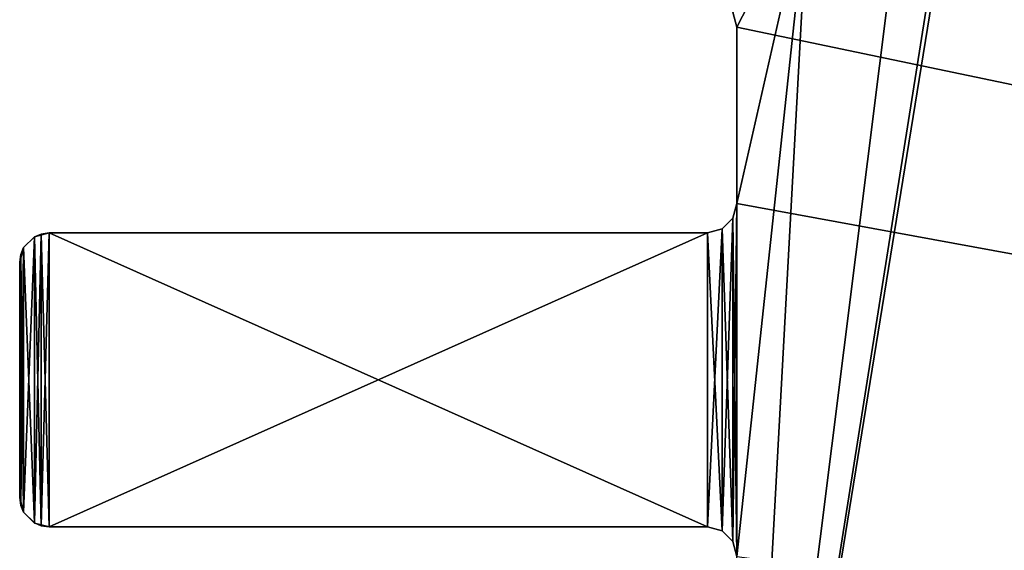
# Model space of a CAD drawing. Header units: millimetres. Extents: x -45.8 to 32.5, y -38.6 to 44.
# Tile 103 of 256: x -32.5 to -24.1, y 28.3 to 32.8. Entities that reach past the tile are written whole.
import ezdxf

# ---------------------------------------------------------------- set-up
doc = ezdxf.new("R2010")
doc.units = ezdxf.units.MM
doc.header["$LTSCALE"] = 33.374815
for name, color, linetype in [('14', 7, 'CONTINUOUS'), ('184', 7, 'CONTINUOUS'), ('20', 7, 'CONTINUOUS'), ('21', 7, 'CONTINUOUS'), ('211', 7, 'CONTINUOUS'), ('212', 7, 'CONTINUOUS'), ('213', 7, 'CONTINUOUS'), ('214', 7, 'CONTINUOUS'), ('215', 7, 'CONTINUOUS'), ('216', 7, 'CONTINUOUS'), ('22', 7, 'CONTINUOUS'), ('222', 7, 'CONTINUOUS'), ('227', 7, 'CONTINUOUS'), ('23', 7, 'CONTINUOUS'), ('24', 7, 'CONTINUOUS'), ('254', 7, 'CONTINUOUS'), ('255', 7, 'CONTINUOUS'), ('256', 7, 'CONTINUOUS'), ('257', 7, 'CONTINUOUS'), ('258', 7, 'CONTINUOUS'), ('259', 7, 'CONTINUOUS'), ('265', 7, 'CONTINUOUS')]:
    doc.layers.add(name, color=color, linetype=linetype)

msp = doc.modelspace()

# ---------------------------------------------------------------- linework, layer by layer
at = {"layer": '14', "linetype": 'Continuous'}
for points in [[(-32.5, 28.75, -300), (-32.5, 28.75, 300), (-32.5, 30.75, -300), (-32.5, 28.75, -300)], [(-32.5, 28.75, 300), (-32.5, 30.75, 300), (-32.5, 30.75, -300), (-32.5, 28.75, 300)]]:
    msp.add_3dface(points, dxfattribs=at)
at = {"layer": '184', "linetype": 'Continuous'}
for points in [[(-32.25, 20.5, 300), (24.1, 37.25, 300), (24.3014, 35.9812, 300), (-32.25, 20.5, 300)], [(-32.25, 20.5, 300), (-26.5246, 22.5338, 300), (24.1, 37.25, 300), (-32.25, 20.5, 300)], [(-26.5246, 22.5338, 300), (-26.4337, 22.6246, 300), (24.1, 37.25, 300), (-26.5246, 22.5338, 300)], [(-26.4337, 22.6246, 300), (-26.4, 22.75, 300), (24.1, 37.25, 300), (-26.4337, 22.6246, 300)], [(-26.4, 22.75, 300), (-24.3014, 35.9813, 300), (24.1, 37.25, 300), (-26.4, 22.75, 300)], [(24.884, 34.8394, 300), (-32.25, 20.5, 300), (24.3014, 35.9812, 300), (24.884, 34.8394, 300)], [(-24.3014, 35.9813, 300), (-26.4, 22.75, 300), (-24.8839, 34.8396, 300), (-24.3014, 35.9813, 300)], [(25.7896, 33.9339, 300), (-32.25, 20.5, 300), (24.884, 34.8394, 300), (25.7896, 33.9339, 300)], [(-24.8839, 34.8396, 300), (-26.4, 22.75, 300), (-25.7894, 33.934, 300), (-24.8839, 34.8396, 300)], [(26.4, 32.75, 300), (-32.25, 20.5, 300), (25.7896, 33.9339, 300), (26.4, 32.75, 300)], [(-26.4, 32.75, 300), (-26.4338, 32.8754, 300), (-25.7894, 33.934, 300), (-26.4, 32.75, 300)], [(-26.4, 31.25, 300), (-26.4, 32.75, 300), (-25.7894, 33.934, 300), (-26.4, 31.25, 300)], [(-26.4, 28.25, 300), (-26.4, 31.25, 300), (-25.7894, 33.934, 300), (-26.4, 28.25, 300)], [(-26.4, 22.75, 300), (-26.4, 28.25, 300), (-25.7894, 33.934, 300), (-26.4, 22.75, 300)], [(26.4, 31.25, 300), (-32.25, 20.5, 300), (26.4, 32.75, 300), (26.4, 31.25, 300)], [(26.4, 28.25, 300), (-32.25, 20.5, 300), (26.4, 31.25, 300), (26.4, 28.25, 300)], [(-26.4337, 31.1246, 300), (-26.4, 31.25, 300), (-26.4338, 28.3754, 300), (-26.4337, 31.1246, 300)], [(-26.4338, 28.3754, 300), (-26.4, 31.25, 300), (-26.4, 28.25, 300), (-26.4338, 28.3754, 300)], [(-26.5246, 28.4663, 300), (-26.4337, 31.1246, 300), (-26.4338, 28.3754, 300), (-26.5246, 28.4663, 300)], [(-26.5246, 31.0338, 300), (-26.4337, 31.1246, 300), (-26.5246, 28.4663, 300), (-26.5246, 31.0338, 300)], [(-32.3754, 28.5338, 300), (-32.317, 30.9903, 300), (-32.317, 28.5097, 300), (-32.3754, 28.5338, 300)], [(-32.3754, 30.9663, 300), (-32.317, 30.9903, 300), (-32.3754, 28.5338, 300), (-32.3754, 30.9663, 300)], [(-32.317, 28.5097, 300), (-32.25, 31, 300), (-32.25, 28.5, 300), (-32.317, 28.5097, 300)], [(-32.317, 30.9903, 300), (-32.25, 31, 300), (-32.317, 28.5097, 300), (-32.317, 30.9903, 300)], [(-32.25, 31, 300), (-26.65, 31, 300), (-32.25, 28.5, 300), (-32.25, 31, 300)], [(-32.25, 28.5, 300), (-26.65, 31, 300), (-26.65, 28.5, 300), (-32.25, 28.5, 300)], [(-26.65, 28.5, 300), (-26.5246, 31.0338, 300), (-26.5246, 28.4663, 300), (-26.65, 28.5, 300)], [(-26.65, 31, 300), (-26.5246, 31.0338, 300), (-26.65, 28.5, 300), (-26.65, 31, 300)], [(-32.4662, 30.8754, 300), (-32.3754, 30.9663, 300), (-32.4663, 28.6246, 300), (-32.4662, 30.8754, 300)], [(-32.4663, 28.6246, 300), (-32.3754, 30.9663, 300), (-32.3754, 28.5338, 300), (-32.4663, 28.6246, 300)], [(-32.4903, 30.817, 300), (-32.4662, 30.8754, 300), (-32.4903, 28.683, 300), (-32.4903, 30.817, 300)], [(-32.4903, 28.683, 300), (-32.4662, 30.8754, 300), (-32.4663, 28.6246, 300), (-32.4903, 28.683, 300)], [(-32.5, 30.75, 300), (-32.4903, 30.817, 300), (-32.5, 28.75, 300), (-32.5, 30.75, 300)], [(-32.5, 28.75, 300), (-32.4903, 30.817, 300), (-32.4903, 28.683, 300), (-32.5, 28.75, 300)]]:
    msp.add_3dface(points, dxfattribs=at)
at = {"layer": '20', "linetype": 'Continuous'}
for points in [[(-26.4, 32.75, -300), (-26.4, 31.25, -300), (-26.4, 31.25, 300), (-26.4, 32.75, -300)], [(-26.4, 32.75, 300), (-26.4, 32.75, -300), (-26.4, 31.25, 300), (-26.4, 32.75, 300)]]:
    msp.add_3dface(points, dxfattribs=at)
at = {"layer": '21', "linetype": 'Continuous'}
for points in [[(-26.65, 31, -300), (-32.25, 31, -300), (-32.25, 31, 300), (-26.65, 31, -300)], [(-26.65, 31, 300), (-26.65, 31, -300), (-32.25, 31, 300), (-26.65, 31, 300)]]:
    msp.add_3dface(points, dxfattribs=at)
at = {"layer": '211', "linetype": 'Continuous'}
for points in [[(-32.25, 28.5, 300), (-26.65, 28.5, 300), (-32.25, 28.5, 303), (-32.25, 28.5, 300)], [(-32.25, 28.5, 303), (-26.65, 28.5, 300), (-26.65, 28.5, 303), (-32.25, 28.5, 303)]]:
    msp.add_3dface(points, dxfattribs=at)
at = {"layer": '212', "linetype": 'Continuous'}
for points in [[(-32.5, 28.75, 300), (-32.4903, 28.683, 300), (-32.5, 28.75, 303), (-32.5, 28.75, 300)], [(-32.5, 28.75, 303), (-32.4903, 28.683, 300), (-32.4903, 28.683, 303), (-32.5, 28.75, 303)], [(-32.4903, 28.683, 303), (-32.4663, 28.6246, 300), (-32.4662, 28.6246, 303), (-32.4903, 28.683, 303)], [(-32.4903, 28.683, 300), (-32.4663, 28.6246, 300), (-32.4903, 28.683, 303), (-32.4903, 28.683, 300)], [(-32.4663, 28.6246, 300), (-32.3754, 28.5338, 300), (-32.4662, 28.6246, 303), (-32.4663, 28.6246, 300)], [(-32.4662, 28.6246, 303), (-32.3754, 28.5338, 300), (-32.3754, 28.5337, 303), (-32.4662, 28.6246, 303)], [(-32.3754, 28.5338, 300), (-32.317, 28.5097, 300), (-32.3754, 28.5337, 303), (-32.3754, 28.5338, 300)], [(-32.3754, 28.5337, 303), (-32.317, 28.5097, 300), (-32.317, 28.5097, 303), (-32.3754, 28.5337, 303)], [(-32.317, 28.5097, 300), (-32.25, 28.5, 300), (-32.317, 28.5097, 303), (-32.317, 28.5097, 300)], [(-32.25, 28.5, 300), (-32.25, 28.5, 303), (-32.317, 28.5097, 303), (-32.25, 28.5, 300)]]:
    msp.add_3dface(points, dxfattribs=at)
at = {"layer": '213', "linetype": 'Continuous'}
for points in [[(-32.5, 30.75, 300), (-32.5, 28.75, 303), (-32.5, 30.75, 303), (-32.5, 30.75, 300)], [(-32.5, 30.75, 300), (-32.5, 28.75, 300), (-32.5, 28.75, 303), (-32.5, 30.75, 300)]]:
    msp.add_3dface(points, dxfattribs=at)
at = {"layer": '214', "linetype": 'Continuous'}
for points in [[(-32.317, 30.9903, 300), (-32.3754, 30.9663, 300), (-32.317, 30.9903, 303), (-32.317, 30.9903, 300)], [(-32.317, 30.9903, 303), (-32.3754, 30.9663, 300), (-32.3754, 30.9662, 303), (-32.317, 30.9903, 303)], [(-32.25, 31, 300), (-32.317, 30.9903, 300), (-32.25, 31, 303), (-32.25, 31, 300)], [(-32.25, 31, 303), (-32.317, 30.9903, 300), (-32.317, 30.9903, 303), (-32.25, 31, 303)], [(-32.3754, 30.9662, 303), (-32.4662, 30.8754, 300), (-32.4663, 30.8754, 303), (-32.3754, 30.9662, 303)], [(-32.3754, 30.9663, 300), (-32.4662, 30.8754, 300), (-32.3754, 30.9662, 303), (-32.3754, 30.9663, 300)], [(-32.4662, 30.8754, 300), (-32.4903, 30.817, 300), (-32.4663, 30.8754, 303), (-32.4662, 30.8754, 300)], [(-32.4663, 30.8754, 303), (-32.4903, 30.817, 300), (-32.4903, 30.817, 303), (-32.4663, 30.8754, 303)], [(-32.5, 30.75, 300), (-32.5, 30.75, 303), (-32.4903, 30.817, 303), (-32.5, 30.75, 300)], [(-32.4903, 30.817, 300), (-32.5, 30.75, 300), (-32.4903, 30.817, 303), (-32.4903, 30.817, 300)]]:
    msp.add_3dface(points, dxfattribs=at)
at = {"layer": '215', "linetype": 'Continuous'}
for points in [[(-26.65, 31, 300), (-32.25, 31, 300), (-26.65, 31, 303), (-26.65, 31, 300)], [(-32.25, 31, 300), (-32.25, 31, 303), (-26.65, 31, 303), (-32.25, 31, 300)]]:
    msp.add_3dface(points, dxfattribs=at)
at = {"layer": '216', "linetype": 'Continuous'}
for points in [[(-26.4, 32.75, 303), (-26.4, 32.75, 300), (-26.4, 31.25, 303), (-26.4, 32.75, 303)], [(-26.4, 32.75, 300), (-26.4, 31.25, 300), (-26.4, 31.25, 303), (-26.4, 32.75, 300)]]:
    msp.add_3dface(points, dxfattribs=at)
at = {"layer": '22', "linetype": 'Continuous'}
for points in [[(-32.3751, 30.9665, 300), (-32.25, 31, 300), (-32.3751, 30.9665, -300), (-32.3751, 30.9665, 300)], [(-32.25, 31, 300), (-32.25, 31, -300), (-32.3751, 30.9665, -300), (-32.25, 31, 300)], [(-32.4665, 30.8751, -300), (-32.4665, 30.8751, 300), (-32.3751, 30.9665, -300), (-32.4665, 30.8751, -300)], [(-32.4665, 30.8751, 300), (-32.3751, 30.9665, 300), (-32.3751, 30.9665, -300), (-32.4665, 30.8751, 300)], [(-32.5, 30.75, -300), (-32.5, 30.75, 300), (-32.4665, 30.8751, 300), (-32.5, 30.75, -300)], [(-32.5, 30.75, -300), (-32.4665, 30.8751, 300), (-32.4665, 30.8751, -300), (-32.5, 30.75, -300)]]:
    msp.add_3dface(points, dxfattribs=at)
at = {"layer": '222', "linetype": 'Continuous'}
for points in [[(32.25, 20.5, 303), (-24.1, 37.25, 303), (-24.1519, 36.6025, 303), (32.25, 20.5, 303)], [(-24.3014, 35.9812, 303), (32.25, 20.5, 303), (-24.1519, 36.6025, 303), (-24.3014, 35.9812, 303)], [(-24.884, 34.8394, 303), (32.25, 20.5, 303), (-24.3014, 35.9812, 303), (-24.884, 34.8394, 303)], [(-25.7896, 33.9339, 303), (32.25, 20.5, 303), (-24.884, 34.8394, 303), (-25.7896, 33.9339, 303)], [(-26.4337, 32.8754, 303), (-26.4, 32.75, 303), (-25.7896, 33.9339, 303), (-26.4337, 32.8754, 303)], [(-26.4, 32.75, 303), (32.25, 20.5, 303), (-25.7896, 33.9339, 303), (-26.4, 32.75, 303)], [(32.25, 20.5, 303), (-26.4, 32.75, 303), (-26.4, 31.25, 303), (32.25, 20.5, 303)], [(-26.4, 28.25, 303), (-26.4, 31.25, 303), (-26.4338, 31.1246, 303), (-26.4, 28.25, 303)], [(-26.4, 28.25, 303), (32.25, 20.5, 303), (-26.4, 31.25, 303), (-26.4, 28.25, 303)], [(-26.5246, 31.0337, 303), (-26.4337, 28.3754, 303), (-26.4338, 31.1246, 303), (-26.5246, 31.0337, 303)], [(-26.4337, 28.3754, 303), (-26.4, 28.25, 303), (-26.4338, 31.1246, 303), (-26.4337, 28.3754, 303)], [(-32.317, 28.5097, 303), (-32.317, 30.9903, 303), (-32.3754, 30.9662, 303), (-32.317, 28.5097, 303)], [(-32.25, 28.5, 303), (-32.25, 31, 303), (-32.317, 30.9903, 303), (-32.25, 28.5, 303)], [(-32.317, 28.5097, 303), (-32.25, 28.5, 303), (-32.317, 30.9903, 303), (-32.317, 28.5097, 303)], [(-32.25, 31, 303), (-26.65, 28.5, 303), (-26.65, 31, 303), (-32.25, 31, 303)], [(-32.25, 28.5, 303), (-26.65, 28.5, 303), (-32.25, 31, 303), (-32.25, 28.5, 303)], [(-26.65, 31, 303), (-26.5246, 28.4662, 303), (-26.5246, 31.0337, 303), (-26.65, 31, 303)], [(-26.65, 31, 303), (-26.65, 28.5, 303), (-26.5246, 28.4662, 303), (-26.65, 31, 303)], [(-26.5246, 28.4662, 303), (-26.4337, 28.3754, 303), (-26.5246, 31.0337, 303), (-26.5246, 28.4662, 303)], [(-32.3754, 28.5337, 303), (-32.3754, 30.9662, 303), (-32.4663, 30.8754, 303), (-32.3754, 28.5337, 303)], [(-32.3754, 28.5337, 303), (-32.317, 28.5097, 303), (-32.3754, 30.9662, 303), (-32.3754, 28.5337, 303)], [(-32.4662, 28.6246, 303), (-32.4663, 30.8754, 303), (-32.4903, 30.817, 303), (-32.4662, 28.6246, 303)], [(-32.4662, 28.6246, 303), (-32.3754, 28.5337, 303), (-32.4663, 30.8754, 303), (-32.4662, 28.6246, 303)], [(-32.5, 30.75, 303), (-32.4903, 28.683, 303), (-32.4903, 30.817, 303), (-32.5, 30.75, 303)], [(-32.5, 28.75, 303), (-32.4903, 28.683, 303), (-32.5, 30.75, 303), (-32.5, 28.75, 303)], [(-32.4903, 28.683, 303), (-32.4662, 28.6246, 303), (-32.4903, 30.817, 303), (-32.4903, 28.683, 303)]]:
    msp.add_3dface(points, dxfattribs=at)
at = {"layer": '227', "linetype": 'Continuous'}
for points in [[(-32.25, 20.5, -303), (24.1, 37.25, -303), (24.1519, 36.6025, -303), (-32.25, 20.5, -303)], [(-32.25, 20.5, -303), (-26.5246, 22.5338, -303), (24.1, 37.25, -303), (-32.25, 20.5, -303)], [(-26.5246, 22.5338, -303), (-26.4337, 22.6246, -303), (24.1, 37.25, -303), (-26.5246, 22.5338, -303)], [(-26.4337, 22.6246, -303), (-26.4, 22.75, -303), (24.1, 37.25, -303), (-26.4337, 22.6246, -303)], [(24.1, 37.25, -303), (-26.4, 22.75, -303), (-24.1519, 36.6025, -303), (24.1, 37.25, -303)], [(24.3014, 35.9812, -303), (-32.25, 20.5, -303), (24.1519, 36.6025, -303), (24.3014, 35.9812, -303)], [(-24.1519, 36.6025, -303), (-26.4, 22.75, -303), (-24.3014, 35.9813, -303), (-24.1519, 36.6025, -303)], [(24.884, 34.8394, -303), (-32.25, 20.5, -303), (24.3014, 35.9812, -303), (24.884, 34.8394, -303)], [(-24.3014, 35.9813, -303), (-26.4, 22.75, -303), (-24.8839, 34.8396, -303), (-24.3014, 35.9813, -303)], [(25.7896, 33.9339, -303), (-32.25, 20.5, -303), (24.884, 34.8394, -303), (25.7896, 33.9339, -303)], [(-24.8839, 34.8396, -303), (-26.4, 22.75, -303), (-25.7894, 33.934, -303), (-24.8839, 34.8396, -303)], [(26.4, 32.75, -303), (-32.25, 20.5, -303), (25.7896, 33.9339, -303), (26.4, 32.75, -303)], [(-26.4, 32.75, -303), (-26.4338, 32.8754, -303), (-25.7894, 33.934, -303), (-26.4, 32.75, -303)], [(-26.4, 28.25, -303), (-26.4, 31.25, -303), (-25.7894, 33.934, -303), (-26.4, 28.25, -303)], [(-26.4, 31.25, -303), (-26.4, 32.75, -303), (-25.7894, 33.934, -303), (-26.4, 31.25, -303)], [(-26.4, 22.75, -303), (-26.4, 28.25, -303), (-25.7894, 33.934, -303), (-26.4, 22.75, -303)], [(26.4, 31.25, -303), (-32.25, 20.5, -303), (26.4, 32.75, -303), (26.4, 31.25, -303)], [(26.4, 28.25, -303), (-32.25, 20.5, -303), (26.4, 31.25, -303), (26.4, 28.25, -303)], [(-26.4338, 28.3754, -303), (-26.4, 31.25, -303), (-26.4, 28.25, -303), (-26.4338, 28.3754, -303)], [(-26.4337, 31.1246, -303), (-26.4, 31.25, -303), (-26.4338, 28.3754, -303), (-26.4337, 31.1246, -303)], [(-26.5246, 28.4663, -303), (-26.4337, 31.1246, -303), (-26.4338, 28.3754, -303), (-26.5246, 28.4663, -303)], [(-26.5246, 31.0338, -303), (-26.4337, 31.1246, -303), (-26.5246, 28.4663, -303), (-26.5246, 31.0338, -303)], [(-32.3754, 28.5338, -303), (-32.317, 30.9903, -303), (-32.317, 28.5097, -303), (-32.3754, 28.5338, -303)], [(-32.3754, 30.9663, -303), (-32.317, 30.9903, -303), (-32.3754, 28.5338, -303), (-32.3754, 30.9663, -303)], [(-32.317, 28.5097, -303), (-32.25, 31, -303), (-32.25, 28.5, -303), (-32.317, 28.5097, -303)], [(-32.317, 30.9903, -303), (-32.25, 31, -303), (-32.317, 28.5097, -303), (-32.317, 30.9903, -303)], [(-32.25, 28.5, -303), (-26.65, 31, -303), (-26.65, 28.5, -303), (-32.25, 28.5, -303)], [(-32.25, 31, -303), (-26.65, 31, -303), (-32.25, 28.5, -303), (-32.25, 31, -303)], [(-26.65, 28.5, -303), (-26.5246, 31.0338, -303), (-26.5246, 28.4663, -303), (-26.65, 28.5, -303)], [(-26.65, 31, -303), (-26.5246, 31.0338, -303), (-26.65, 28.5, -303), (-26.65, 31, -303)], [(-32.4663, 28.6246, -303), (-32.3754, 30.9663, -303), (-32.3754, 28.5338, -303), (-32.4663, 28.6246, -303)], [(-32.4662, 30.8754, -303), (-32.3754, 30.9663, -303), (-32.4663, 28.6246, -303), (-32.4662, 30.8754, -303)], [(-32.4903, 28.683, -303), (-32.4662, 30.8754, -303), (-32.4663, 28.6246, -303), (-32.4903, 28.683, -303)], [(-32.4903, 30.817, -303), (-32.4662, 30.8754, -303), (-32.4903, 28.683, -303), (-32.4903, 30.817, -303)], [(-32.5, 30.75, -303), (-32.4903, 30.817, -303), (-32.5, 28.75, -303), (-32.5, 30.75, -303)], [(-32.5, 28.75, -303), (-32.4903, 30.817, -303), (-32.4903, 28.683, -303), (-32.5, 28.75, -303)]]:
    msp.add_3dface(points, dxfattribs=at)
at = {"layer": '23', "linetype": 'Continuous'}
for points in [[(-32.5, 28.75, 300), (-32.5, 28.75, -300), (-32.4665, 28.6249, -300), (-32.5, 28.75, 300)], [(-32.5, 28.75, 300), (-32.4665, 28.6249, -300), (-32.4665, 28.6249, 300), (-32.5, 28.75, 300)], [(-32.4665, 28.6249, -300), (-32.3751, 28.5335, -300), (-32.3751, 28.5335, 300), (-32.4665, 28.6249, -300)], [(-32.4665, 28.6249, 300), (-32.4665, 28.6249, -300), (-32.3751, 28.5335, 300), (-32.4665, 28.6249, 300)], [(-32.3751, 28.5335, -300), (-32.25, 28.5, -300), (-32.3751, 28.5335, 300), (-32.3751, 28.5335, -300)], [(-32.25, 28.5, -300), (-32.25, 28.5, 300), (-32.3751, 28.5335, 300), (-32.25, 28.5, -300)]]:
    msp.add_3dface(points, dxfattribs=at)
at = {"layer": '24', "linetype": 'Continuous'}
for points in [[(-26.65, 28.5, 300), (-32.25, 28.5, -300), (-26.65, 28.5, -300), (-26.65, 28.5, 300)], [(-32.25, 28.5, 300), (-32.25, 28.5, -300), (-26.65, 28.5, 300), (-32.25, 28.5, 300)]]:
    msp.add_3dface(points, dxfattribs=at)
at = {"layer": '254', "linetype": 'Continuous'}
for points in [[(-32.25, 28.5, -300), (-26.65, 28.5, -303), (-26.65, 28.5, -300), (-32.25, 28.5, -300)], [(-32.25, 28.5, -303), (-26.65, 28.5, -303), (-32.25, 28.5, -300), (-32.25, 28.5, -303)]]:
    msp.add_3dface(points, dxfattribs=at)
at = {"layer": '255', "linetype": 'Continuous'}
for points in [[(-32.5, 28.75, -303), (-32.4903, 28.683, -303), (-32.5, 28.75, -300), (-32.5, 28.75, -303)], [(-32.5, 28.75, -300), (-32.4903, 28.683, -303), (-32.4903, 28.683, -300), (-32.5, 28.75, -300)], [(-32.4903, 28.683, -303), (-32.4663, 28.6246, -303), (-32.4903, 28.683, -300), (-32.4903, 28.683, -303)], [(-32.4903, 28.683, -300), (-32.4663, 28.6246, -303), (-32.4662, 28.6246, -300), (-32.4903, 28.683, -300)], [(-32.4663, 28.6246, -303), (-32.3754, 28.5338, -303), (-32.4662, 28.6246, -300), (-32.4663, 28.6246, -303)], [(-32.4662, 28.6246, -300), (-32.3754, 28.5338, -303), (-32.3754, 28.5337, -300), (-32.4662, 28.6246, -300)], [(-32.3754, 28.5338, -303), (-32.317, 28.5097, -303), (-32.3754, 28.5337, -300), (-32.3754, 28.5338, -303)], [(-32.3754, 28.5337, -300), (-32.317, 28.5097, -303), (-32.317, 28.5097, -300), (-32.3754, 28.5337, -300)], [(-32.317, 28.5097, -303), (-32.25, 28.5, -303), (-32.317, 28.5097, -300), (-32.317, 28.5097, -303)], [(-32.25, 28.5, -303), (-32.25, 28.5, -300), (-32.317, 28.5097, -300), (-32.25, 28.5, -303)]]:
    msp.add_3dface(points, dxfattribs=at)
at = {"layer": '256', "linetype": 'Continuous'}
for points in [[(-32.5, 30.75, -303), (-32.5, 28.75, -300), (-32.5, 30.75, -300), (-32.5, 30.75, -303)], [(-32.5, 30.75, -303), (-32.5, 28.75, -303), (-32.5, 28.75, -300), (-32.5, 30.75, -303)]]:
    msp.add_3dface(points, dxfattribs=at)
at = {"layer": '257', "linetype": 'Continuous'}
for points in [[(-32.317, 30.9903, -300), (-32.3754, 30.9663, -303), (-32.3754, 30.9662, -300), (-32.317, 30.9903, -300)], [(-32.317, 30.9903, -303), (-32.3754, 30.9663, -303), (-32.317, 30.9903, -300), (-32.317, 30.9903, -303)], [(-32.25, 31, -300), (-32.317, 30.9903, -303), (-32.317, 30.9903, -300), (-32.25, 31, -300)], [(-32.25, 31, -303), (-32.317, 30.9903, -303), (-32.25, 31, -300), (-32.25, 31, -303)], [(-32.3754, 30.9662, -300), (-32.4662, 30.8754, -303), (-32.4663, 30.8754, -300), (-32.3754, 30.9662, -300)], [(-32.3754, 30.9663, -303), (-32.4662, 30.8754, -303), (-32.3754, 30.9662, -300), (-32.3754, 30.9663, -303)], [(-32.4662, 30.8754, -303), (-32.4903, 30.817, -303), (-32.4663, 30.8754, -300), (-32.4662, 30.8754, -303)], [(-32.4663, 30.8754, -300), (-32.4903, 30.817, -303), (-32.4903, 30.817, -300), (-32.4663, 30.8754, -300)], [(-32.4903, 30.817, -303), (-32.5, 30.75, -303), (-32.4903, 30.817, -300), (-32.4903, 30.817, -303)], [(-32.5, 30.75, -303), (-32.5, 30.75, -300), (-32.4903, 30.817, -300), (-32.5, 30.75, -303)]]:
    msp.add_3dface(points, dxfattribs=at)
at = {"layer": '258', "linetype": 'Continuous'}
for points in [[(-32.25, 31, -303), (-32.25, 31, -300), (-26.65, 31, -300), (-32.25, 31, -303)], [(-26.65, 31, -303), (-32.25, 31, -303), (-26.65, 31, -300), (-26.65, 31, -303)]]:
    msp.add_3dface(points, dxfattribs=at)
at = {"layer": '259', "linetype": 'Continuous'}
for points in [[(-26.4, 32.75, -300), (-26.4, 32.75, -303), (-26.4, 31.25, -300), (-26.4, 32.75, -300)], [(-26.4, 32.75, -303), (-26.4, 31.25, -303), (-26.4, 31.25, -300), (-26.4, 32.75, -303)]]:
    msp.add_3dface(points, dxfattribs=at)
at = {"layer": '265', "linetype": 'Continuous'}
for points in [[(32.25, 20.5, -300), (-24.1, 37.25, -300), (-24.3014, 35.9812, -300), (32.25, 20.5, -300)], [(-24.884, 34.8394, -300), (32.25, 20.5, -300), (-24.3014, 35.9812, -300), (-24.884, 34.8394, -300)], [(-25.7896, 33.9339, -300), (32.25, 20.5, -300), (-24.884, 34.8394, -300), (-25.7896, 33.9339, -300)], [(-26.4337, 32.8754, -300), (-26.4, 32.75, -300), (-25.7896, 33.9339, -300), (-26.4337, 32.8754, -300)], [(-26.4, 32.75, -300), (32.25, 20.5, -300), (-25.7896, 33.9339, -300), (-26.4, 32.75, -300)], [(32.25, 20.5, -300), (-26.4, 32.75, -300), (-26.4, 31.25, -300), (32.25, 20.5, -300)], [(-26.4, 28.25, -300), (-26.4, 31.25, -300), (-26.4338, 31.1246, -300), (-26.4, 28.25, -300)], [(-26.4, 28.25, -300), (32.25, 20.5, -300), (-26.4, 31.25, -300), (-26.4, 28.25, -300)], [(-26.5246, 31.0337, -300), (-26.4337, 28.3754, -300), (-26.4338, 31.1246, -300), (-26.5246, 31.0337, -300)], [(-26.4337, 28.3754, -300), (-26.4, 28.25, -300), (-26.4338, 31.1246, -300), (-26.4337, 28.3754, -300)], [(-32.317, 28.5097, -300), (-32.317, 30.9903, -300), (-32.3754, 30.9662, -300), (-32.317, 28.5097, -300)], [(-32.25, 28.5, -300), (-32.25, 31, -300), (-32.317, 30.9903, -300), (-32.25, 28.5, -300)], [(-32.317, 28.5097, -300), (-32.25, 28.5, -300), (-32.317, 30.9903, -300), (-32.317, 28.5097, -300)], [(-32.25, 28.5, -300), (-26.65, 28.5, -300), (-32.25, 31, -300), (-32.25, 28.5, -300)], [(-32.25, 31, -300), (-26.65, 28.5, -300), (-26.65, 31, -300), (-32.25, 31, -300)], [(-26.65, 31, -300), (-26.5246, 28.4662, -300), (-26.5246, 31.0337, -300), (-26.65, 31, -300)], [(-26.65, 31, -300), (-26.65, 28.5, -300), (-26.5246, 28.4662, -300), (-26.65, 31, -300)], [(-26.5246, 28.4662, -300), (-26.4337, 28.3754, -300), (-26.5246, 31.0337, -300), (-26.5246, 28.4662, -300)], [(-32.3754, 28.5337, -300), (-32.3754, 30.9662, -300), (-32.4663, 30.8754, -300), (-32.3754, 28.5337, -300)], [(-32.3754, 28.5337, -300), (-32.317, 28.5097, -300), (-32.3754, 30.9662, -300), (-32.3754, 28.5337, -300)], [(-32.4662, 28.6246, -300), (-32.4663, 30.8754, -300), (-32.4903, 30.817, -300), (-32.4662, 28.6246, -300)], [(-32.4662, 28.6246, -300), (-32.3754, 28.5337, -300), (-32.4663, 30.8754, -300), (-32.4662, 28.6246, -300)], [(-32.5, 30.75, -300), (-32.4903, 28.683, -300), (-32.4903, 30.817, -300), (-32.5, 30.75, -300)], [(-32.5, 28.75, -300), (-32.4903, 28.683, -300), (-32.5, 30.75, -300), (-32.5, 28.75, -300)], [(-32.4903, 28.683, -300), (-32.4662, 28.6246, -300), (-32.4903, 30.817, -300), (-32.4903, 28.683, -300)]]:
    msp.add_3dface(points, dxfattribs=at)

doc.saveas('drawing.dxf')
